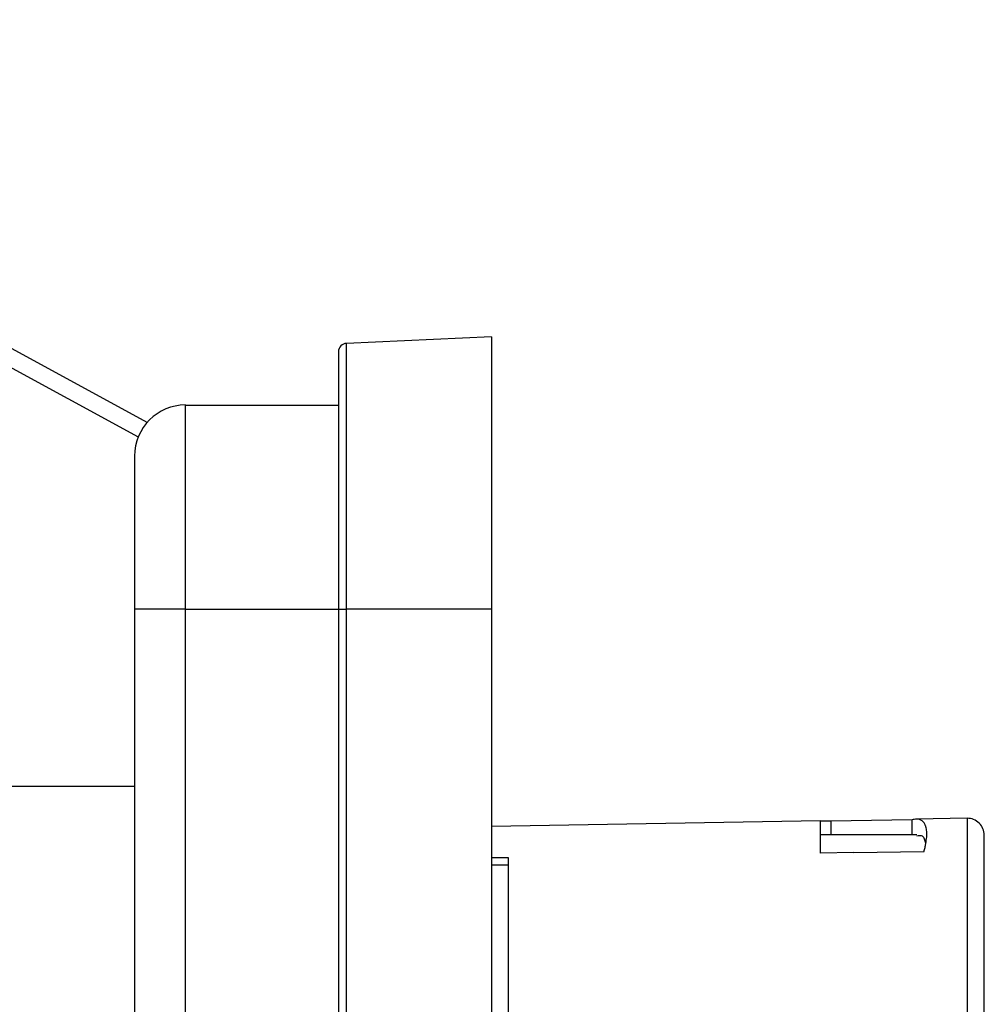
# Model space of a CAD drawing. Header units: inches. Extents: x 0 to 22, y 0 to 17.
# Tile 15 of 20: x 13.5 to 14.6, y 10.4 to 11.6. Entities that reach past the tile are written whole.
import ezdxf

# ---------------------------------------------------------------- set-up
doc = ezdxf.new("R2010")
doc.units = ezdxf.units.IN
doc.header["$LTSCALE"] = 2
doc.header["$MEASUREMENT"] = 0

msp = doc.modelspace()

# ---------------------------------------------------------------- linework, layer by layer
for p, q in [((13.6341, 11.1059), (12.7782, 11.5721)), ((12.7687, 11.5548), (13.6238, 11.0891)), ((14.0329, 11.2048), (13.8651, 11.1974)), ((14.0329, 11.2048), (14.0329, 10.8898)), ((13.8651, 10.8898), (13.8651, 11.1974)), ((13.8557, 11.1876), (13.8557, 10.8898)), ((13.6785, 11.126), (13.8557, 11.126)), ((13.6785, 10.8898), (13.6785, 11.126)), ((13.6195, 11.067), (13.6195, 10.8898)), ((13.6785, 10.8898), (13.6195, 10.8898)), ((13.6195, 10.8898), (13.6195, 8.4095)), ((13.6785, 8.4095), (13.6785, 10.8898)), ((13.6785, 10.8898), (13.8557, 10.8898)), ((13.8557, 10.8898), (13.8651, 10.8898)), ((13.8557, 10.8898), (13.8557, 8.4095)), ((14.0329, 10.8898), (13.8651, 10.8898)), ((13.8651, 8.4095), (13.8651, 10.8898)), ((14.0329, 10.8898), (14.0329, 8.4095)), ((13.6195, 10.6845), (12.4777, 10.6845)), ((14.52, 10.6459), (14.4259, 10.6442)), ((14.52, 10.6287), (14.52, 10.6459)), ((14.5837, 10.6477), (14.5249, 10.6466)), ((14.5837, 10.6477), (14.5837, 10.1989)), ((14.4141, 10.6447), (14.0329, 10.6381)), ((14.4141, 10.6074), (14.4141, 10.6447)), ((14.4259, 10.6442), (14.4259, 10.6287)), ((14.5254, 10.6287), (14.4141, 10.6287)), ((14.6037, 10.1973), (14.6037, 10.628)), ((14.0525, 10.356), (14.0525, 10.602)), ((14.4522, 10.608), (14.4141, 10.6074)), ((14.4522, 10.608), (14.5339, 10.6093))]:
    msp.add_line(p, q)
for centre, radius, start, end in [((13.8655, 11.1876), 0.00984, 92.5, 180), ((13.6785, 11.067), 0.0591, 90, 180), ((14.584, 10.628), 0.0197, 0, 91)]:
    msp.add_arc(centre, radius, start, end)
for centre, major_axis, ratio, start_param, end_param in [((76.2593, 8.9582), (79.225, -1.0376), 0.016902, 2.474022, 2.474423), ((23.4493, 9.6496), (37.3905, -0.4898), 0.022674, 1.825132, 1.825675)]:
    msp.add_ellipse(centre, major_axis=major_axis, ratio=ratio, start_param=start_param, end_param=end_param)
msp.add_open_spline([(14.525, 10.6466), (14.5235, 10.6466), (14.5218, 10.6464), (14.52, 10.6459)], degree=3)
for points, knots in [([(14.5339, 10.6093), (14.5343, 10.6109), (14.5351, 10.614), (14.5359, 10.6183), (14.5366, 10.6223), (14.537, 10.626), (14.5371, 10.6294), (14.537, 10.6325), (14.5367, 10.6353), (14.5362, 10.6375), (14.5354, 10.64), (14.534, 10.6426), (14.5317, 10.645), (14.5287, 10.6464), (14.5262, 10.6466), (14.525, 10.6466)], [0, 0, 0, 0, 0.063646, 0.127279, 0.190919, 0.254588, 0.318306, 0.382092, 0.445967, 0.509951, 0.548742, 0.661144, 0.773752, 0.88667, 1, 1, 1, 1]), ([(14.4259, 10.6442), (14.4253, 10.6442), (14.424, 10.6442), (14.4222, 10.6442), (14.4204, 10.6442), (14.4187, 10.6442), (14.4171, 10.6442), (14.4158, 10.6443), (14.4149, 10.6443), (14.4142, 10.6444), (14.4141, 10.6444), (14.4141, 10.6444)], [0, 0, 0, 0, 0.091801, 0.186602, 0.285259, 0.388534, 0.49709, 0.615293, 0.748869, 0.853533, 1, 1, 1, 1]), ([(14.5254, 10.6274), (14.5278, 10.6278), (14.5333, 10.6286), (14.5347, 10.6226), (14.5354, 10.6193)], [0, 0, 0, 0, 0.433023, 1, 1, 1, 1])]:
    msp.add_open_spline(points, degree=3, knots=knots)

doc.saveas('drawing.dxf')
